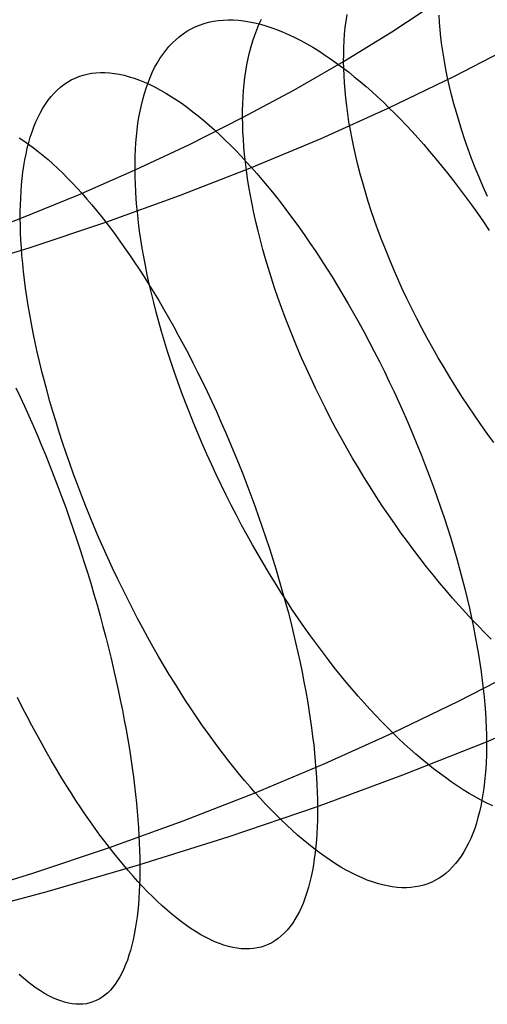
# Model space of a CAD drawing. Extents: x -10 to 451, y 0 to 260.
# Tile 35 of 61: x 340 to 356, y 36 to 71. Entities that reach past the tile are written whole.
import ezdxf

# ---------------------------------------------------------------- set-up
doc = ezdxf.new("R2010")
doc.units = 0
doc.layers.add('LIVELLO_04', color=200, linetype='CONTINUOUS')

msp = doc.modelspace()

# ---------------------------------------------------------------- linework, layer by layer
at = {"layer": 'LIVELLO_04'}
for p, q in [((353.087, 70.447, 793.855), (354.743, 71.536, 792.773)), ((346.293, 70.681, 808.368), (346.45, 70.735, 808.734)), ((346.45, 70.735, 808.734), (346.612, 70.78, 809.099)), ((346.612, 70.78, 809.099), (346.779, 70.816, 809.464)), ((346.779, 70.816, 809.464), (346.949, 70.842, 809.827)), ((346.949, 70.842, 809.827), (347.124, 70.858, 810.189)), ((347.124, 70.858, 810.189), (347.302, 70.866, 810.548)), ((347.302, 70.866, 810.548), (347.484, 70.863, 810.905)), ((347.484, 70.863, 810.905), (347.67, 70.852, 811.259)), ((347.67, 70.852, 811.259), (347.858, 70.831, 811.611)), ((347.858, 70.831, 811.611), (348.05, 70.8, 811.958)), ((348.05, 70.8, 811.958), (348.244, 70.761, 812.302)), ((348.244, 70.761, 812.302), (348.441, 70.712, 812.642)), ((348.392, 70.704, 801.186), (348.477, 70.886, 801.515)), ((348.441, 70.712, 812.642), (348.64, 70.655, 812.978)), ((351.443, 70.593, 796.187), (351.471, 70.825, 796.463)), ((351.471, 70.825, 796.463), (351.506, 71.053, 796.744)), ((354.774, 70.778, 792.052), (354.758, 71.036, 792.291)), ((354.795, 70.513, 791.816), (354.774, 70.778, 792.052)), ((345.577, 70.271, 806.541), (345.71, 70.371, 806.905)), ((345.71, 70.371, 806.905), (345.848, 70.462, 807.27)), ((345.848, 70.462, 807.27), (345.991, 70.544, 807.635)), ((345.991, 70.544, 807.635), (346.14, 70.617, 808.002)), ((346.14, 70.617, 808.002), (346.293, 70.681, 808.368)), ((348.24, 70.323, 800.54), (348.313, 70.517, 800.861)), ((348.313, 70.517, 800.861), (348.392, 70.704, 801.186)), ((348.64, 70.655, 812.978), (348.841, 70.589, 813.309)), ((348.841, 70.589, 813.309), (349.044, 70.514, 813.635)), ((349.044, 70.514, 813.635), (349.249, 70.431, 813.956)), ((349.249, 70.431, 813.956), (349.456, 70.339, 814.271)), ((351.384, 69.398, 794.896), (353.087, 70.447, 793.855)), ((351.42, 70.359, 795.917), (351.443, 70.593, 796.187)), ((354.823, 70.243, 791.582), (354.795, 70.513, 791.816)), ((345.209, 69.92, 805.461), (345.326, 70.045, 805.819)), ((345.326, 70.045, 805.819), (345.449, 70.162, 806.179)), ((345.449, 70.162, 806.179), (345.577, 70.271, 806.541)), ((348.112, 69.92, 799.914), (348.173, 70.124, 800.225)), ((348.173, 70.124, 800.225), (348.24, 70.323, 800.54)), ((349.456, 70.339, 814.271), (349.663, 70.24, 814.581)), ((349.663, 70.24, 814.581), (349.872, 70.133, 814.885)), ((349.872, 70.133, 814.885), (350.081, 70.018, 815.183)), ((350.081, 70.018, 815.183), (350.291, 69.896, 815.475)), ((351.391, 69.883, 795.394), (351.403, 70.122, 795.653)), ((351.403, 70.122, 795.653), (351.42, 70.359, 795.917)), ((354.858, 69.968, 791.351), (354.823, 70.243, 791.582)), ((355.306, 68.876, 817.538), (357.568, 70.047, 816.377)), ((344.991, 69.645, 804.754), (345.097, 69.786, 805.106)), ((345.097, 69.786, 805.106), (345.209, 69.92, 805.461)), ((348.008, 69.497, 799.308), (348.057, 69.711, 799.608)), ((348.057, 69.711, 799.608), (348.112, 69.92, 799.914)), ((350.291, 69.896, 815.475), (350.502, 69.766, 815.761)), ((350.502, 69.766, 815.761), (350.712, 69.63, 816.039)), ((351.385, 69.641, 795.142), (351.391, 69.883, 795.394)), ((354.898, 69.687, 791.123), (354.858, 69.968, 791.351)), ((354.945, 69.401, 790.898), (354.898, 69.687, 791.123)), ((344.705, 69.175, 803.718), (344.795, 69.339, 804.059)), ((344.795, 69.339, 804.059), (344.89, 69.495, 804.405)), ((344.89, 69.495, 804.405), (344.991, 69.645, 804.754)), ((347.965, 69.278, 799.013), (348.008, 69.497, 799.308)), ((349.623, 68.383, 795.903), (351.384, 69.398, 794.896)), ((350.712, 69.63, 816.039), (350.923, 69.487, 816.312)), ((350.923, 69.487, 816.312), (351.133, 69.338, 816.577)), ((351.133, 69.338, 816.577), (351.343, 69.183, 816.835)), ((351.384, 69.398, 794.896), (351.385, 69.641, 795.142)), ((351.388, 69.15, 794.654), (351.384, 69.398, 794.896)), ((354.998, 69.11, 790.677), (354.945, 69.401, 790.898)), ((342.322, 68.947, 810.913), (342.474, 68.976, 811.285)), ((342.474, 68.976, 811.285), (342.629, 68.994, 811.655)), ((342.629, 68.994, 811.655), (342.788, 69.003, 812.025)), ((342.788, 69.003, 812.025), (342.95, 69.002, 812.392)), ((342.95, 69.002, 812.392), (343.116, 68.992, 812.757)), ((343.116, 68.992, 812.757), (343.285, 68.972, 813.119)), ((343.285, 68.972, 813.119), (343.456, 68.943, 813.479)), ((344.543, 68.826, 803.047), (344.622, 69.004, 803.38)), ((344.622, 69.004, 803.38), (344.705, 69.175, 803.718)), ((347.895, 68.829, 798.441), (347.927, 69.056, 798.725)), ((347.927, 69.056, 798.725), (347.965, 69.278, 799.013)), ((351.343, 69.183, 816.835), (351.552, 69.022, 817.087)), ((351.397, 68.897, 794.414), (351.388, 69.15, 794.654)), ((351.552, 69.022, 817.087), (351.761, 68.856, 817.331)), ((355.059, 68.814, 790.46), (354.998, 69.11, 790.677)), ((341.5, 68.578, 808.679), (341.626, 68.663, 809.05)), ((341.626, 68.663, 809.05), (341.757, 68.739, 809.422)), ((341.757, 68.739, 809.422), (341.892, 68.805, 809.794)), ((341.892, 68.805, 809.794), (342.031, 68.862, 810.167)), ((342.031, 68.862, 810.167), (342.174, 68.91, 810.54)), ((342.174, 68.91, 810.54), (342.322, 68.947, 810.913)), ((343.456, 68.943, 813.479), (343.631, 68.904, 813.835)), ((343.631, 68.904, 813.835), (343.808, 68.856, 814.187)), ((343.808, 68.856, 814.187), (343.987, 68.799, 814.536)), ((343.987, 68.799, 814.536), (344.168, 68.733, 814.88)), ((344.168, 68.733, 814.88), (344.352, 68.658, 815.22)), ((344.352, 68.658, 815.22), (344.537, 68.574, 815.555)), ((344.404, 68.452, 802.394), (344.471, 68.642, 802.718)), ((344.471, 68.642, 802.718), (344.543, 68.826, 803.047)), ((347.868, 68.599, 798.164), (347.895, 68.829, 798.441)), ((351.412, 68.638, 794.176), (351.397, 68.897, 794.414)), ((351.433, 68.372, 793.941), (351.412, 68.638, 794.176)), ((351.761, 68.856, 817.331), (351.968, 68.684, 817.569)), ((351.968, 68.684, 817.569), (352.175, 68.507, 817.799)), ((352.987, 67.756, 818.647), (355.306, 68.876, 817.538)), ((355.125, 68.514, 790.247), (355.059, 68.814, 790.46)), ((341.151, 68.269, 807.576), (341.262, 68.381, 807.942)), ((341.262, 68.381, 807.942), (341.379, 68.484, 808.309)), ((341.379, 68.484, 808.309), (341.5, 68.578, 808.679)), ((344.342, 68.256, 802.075), (344.404, 68.452, 802.394)), ((344.537, 68.574, 815.555), (344.723, 68.482, 815.885)), ((344.723, 68.482, 815.885), (344.911, 68.381, 816.209)), ((344.911, 68.381, 816.209), (345.1, 68.273, 816.528)), ((345.1, 68.273, 816.528), (345.29, 68.156, 816.841)), ((347.813, 67.407, 796.871), (349.623, 68.383, 795.903)), ((347.831, 68.13, 797.628), (347.847, 68.366, 797.893)), ((347.847, 68.366, 797.893), (347.868, 68.599, 798.164)), ((351.459, 68.101, 793.708), (351.433, 68.372, 793.941)), ((352.175, 68.507, 817.799), (352.38, 68.326, 818.022)), ((352.38, 68.326, 818.022), (352.584, 68.14, 818.238)), ((355.199, 68.208, 790.038), (355.125, 68.514, 790.247)), ((340.846, 67.884, 806.496), (340.942, 68.02, 806.853)), ((340.942, 68.02, 806.853), (341.044, 68.149, 807.213)), ((341.044, 68.149, 807.213), (341.151, 68.269, 807.576)), ((344.235, 67.848, 801.454), (344.286, 68.054, 801.762)), ((344.286, 68.054, 801.762), (344.342, 68.256, 802.075)), ((345.29, 68.156, 816.841), (345.481, 68.032, 817.148)), ((345.481, 68.032, 817.148), (345.672, 67.901, 817.449)), ((347.82, 67.891, 797.369), (347.831, 68.13, 797.628)), ((351.491, 67.824, 793.479), (351.459, 68.101, 793.708)), ((352.584, 68.14, 818.238), (352.787, 67.95, 818.446)), ((352.787, 67.95, 818.446), (352.987, 67.756, 818.647)), ((355.279, 67.899, 789.834), (355.199, 68.208, 790.038)), ((340.586, 67.426, 805.447), (340.668, 67.586, 805.793)), ((340.668, 67.586, 805.793), (340.754, 67.739, 806.143)), ((340.754, 67.739, 806.143), (340.846, 67.884, 806.496)), ((344.15, 67.419, 800.855), (344.19, 67.636, 801.151)), ((344.19, 67.636, 801.151), (344.235, 67.848, 801.454)), ((345.672, 67.901, 817.449), (345.864, 67.762, 817.744)), ((345.864, 67.762, 817.744), (346.056, 67.617, 818.032)), ((346.056, 67.617, 818.032), (346.247, 67.465, 818.313)), ((347.813, 67.407, 796.871), (347.814, 67.65, 797.117)), ((347.814, 67.65, 797.117), (347.82, 67.891, 797.369)), ((350.584, 66.673, 819.719), (352.987, 67.756, 818.647)), ((351.529, 67.542, 793.252), (351.491, 67.824, 793.479)), ((352.987, 67.756, 818.647), (353.188, 67.557, 818.843)), ((355.367, 67.585, 789.635), (355.279, 67.899, 789.834)), ((355.461, 67.268, 789.442), (355.367, 67.585, 789.635)), ((340.439, 67.085, 804.769), (340.51, 67.259, 805.106)), ((340.51, 67.259, 805.106), (340.586, 67.426, 805.447)), ((344.116, 67.199, 800.564), (344.15, 67.419, 800.855)), ((345.938, 66.461, 797.808), (347.813, 67.407, 796.871)), ((346.247, 67.465, 818.313), (346.439, 67.307, 818.588)), ((346.439, 67.307, 818.588), (346.63, 67.142, 818.855)), ((347.817, 67.159, 796.629), (347.813, 67.407, 796.871)), ((351.573, 67.254, 793.03), (351.529, 67.542, 793.252)), ((351.623, 66.96, 792.811), (351.573, 67.254, 793.03)), ((353.188, 67.557, 818.843), (353.391, 67.35, 819.036)), ((353.391, 67.35, 819.036), (353.595, 67.137, 819.224)), ((355.562, 66.947, 789.254), (355.461, 67.268, 789.442)), ((340.311, 66.717, 804.111), (340.373, 66.904, 804.438)), ((340.373, 66.904, 804.438), (340.439, 67.085, 804.769)), ((344.062, 66.745, 800.001), (344.086, 66.974, 800.28)), ((344.086, 66.974, 800.28), (344.116, 67.199, 800.564)), ((346.63, 67.142, 818.855), (346.821, 66.972, 819.116)), ((346.821, 66.972, 819.116), (347.011, 66.796, 819.37)), ((347.826, 66.906, 796.389), (347.817, 67.159, 796.629)), ((347.84, 66.645, 796.152), (347.826, 66.906, 796.389)), ((351.68, 66.662, 792.596), (351.623, 66.96, 792.811)), ((353.595, 67.137, 819.224), (353.8, 66.916, 819.407)), ((353.8, 66.916, 819.407), (354.007, 66.687, 819.586)), ((355.67, 66.622, 789.072), (355.562, 66.947, 789.254)), ((339.912, 66.692, 817.653), (340.081, 66.584, 817.986)), ((340.081, 66.584, 817.986), (340.251, 66.467, 818.313)), ((340.255, 66.524, 803.789), (340.311, 66.717, 804.111)), ((344.042, 66.513, 799.729), (344.062, 66.745, 800.001)), ((347.011, 66.796, 819.37), (347.2, 66.615, 819.616)), ((347.2, 66.615, 819.616), (347.388, 66.43, 819.855)), ((347.86, 66.379, 795.917), (347.84, 66.645, 796.152)), ((348.128, 65.643, 820.739), (350.584, 66.673, 819.719)), ((351.743, 66.358, 792.386), (351.68, 66.662, 792.596)), ((354.007, 66.687, 819.586), (354.215, 66.452, 819.76)), ((355.786, 66.294, 788.896), (355.67, 66.622, 789.072)), ((340.159, 66.12, 803.163), (340.205, 66.325, 803.473)), ((340.205, 66.325, 803.473), (340.255, 66.524, 803.789)), ((340.251, 66.467, 818.313), (340.422, 66.342, 818.634)), ((340.422, 66.342, 818.634), (340.594, 66.21, 818.949)), ((340.594, 66.21, 818.949), (340.766, 66.07, 819.258)), ((344.012, 65.555, 798.705), (345.938, 66.461, 797.808)), ((344.018, 66.039, 799.204), (344.028, 66.278, 799.463)), ((344.028, 66.278, 799.463), (344.042, 66.513, 799.729)), ((347.388, 66.43, 819.855), (347.575, 66.239, 820.087)), ((347.575, 66.239, 820.087), (347.761, 66.044, 820.312)), ((347.884, 66.107, 795.686), (347.86, 66.379, 795.917)), ((351.812, 66.049, 792.181), (351.743, 66.358, 792.386)), ((354.215, 66.452, 819.76), (354.424, 66.21, 819.929)), ((354.424, 66.21, 819.929), (354.634, 65.96, 820.092)), ((355.908, 65.964, 788.726), (355.786, 66.294, 788.896)), ((340.081, 65.696, 802.56), (340.117, 65.911, 802.859)), ((340.117, 65.911, 802.859), (340.159, 66.12, 803.163)), ((340.766, 66.07, 819.258), (340.939, 65.924, 819.561)), ((340.939, 65.924, 819.561), (341.111, 65.77, 819.857)), ((344.012, 65.798, 798.951), (344.018, 66.039, 799.204)), ((347.761, 66.044, 820.312), (347.945, 65.846, 820.529)), ((347.914, 65.829, 795.458), (347.884, 66.107, 795.686)), ((347.945, 65.846, 820.529), (348.128, 65.643, 820.739)), ((351.887, 65.736, 791.981), (351.812, 66.049, 792.181)), ((354.634, 65.96, 820.092), (354.845, 65.703, 820.25)), ((356.037, 65.63, 788.563), (355.908, 65.964, 788.726)), ((340.05, 65.477, 802.268), (340.081, 65.696, 802.56)), ((341.111, 65.77, 819.857), (341.284, 65.61, 820.146)), ((341.284, 65.61, 820.146), (341.456, 65.443, 820.429)), ((342.009, 64.677, 799.574), (344.012, 65.555, 798.705)), ((344.012, 65.555, 798.705), (344.012, 65.798, 798.951)), ((344.015, 65.308, 798.463), (344.012, 65.555, 798.705)), ((345.578, 64.648, 821.722), (348.128, 65.643, 820.739)), ((347.949, 65.544, 795.233), (347.914, 65.829, 795.458)), ((347.99, 65.254, 795.012), (347.949, 65.544, 795.233)), ((348.128, 65.643, 820.739), (348.311, 65.435, 820.944)), ((351.969, 65.419, 791.786), (351.887, 65.736, 791.981)), ((354.845, 65.703, 820.25), (355.056, 65.44, 820.402)), ((356.173, 65.295, 788.407), (356.037, 65.63, 788.563)), ((340.001, 65.026, 801.703), (340.023, 65.253, 801.982)), ((340.023, 65.253, 801.982), (340.05, 65.477, 802.268)), ((341.456, 65.443, 820.429), (341.629, 65.271, 820.705)), ((341.629, 65.271, 820.705), (341.8, 65.092, 820.973)), ((344.024, 65.053, 798.224), (344.015, 65.308, 798.463)), ((348.037, 64.959, 794.796), (347.99, 65.254, 795.012)), ((348.311, 65.435, 820.944), (348.495, 65.219, 821.145)), ((348.495, 65.219, 821.145), (348.681, 64.997, 821.342)), ((352.058, 65.097, 791.597), (351.969, 65.419, 791.786)), ((355.056, 65.44, 820.402), (355.267, 65.169, 820.547)), ((355.267, 65.169, 820.547), (355.479, 64.892, 820.686)), ((356.316, 64.957, 788.258), (356.173, 65.295, 788.407)), ((339.97, 64.56, 801.163), (339.983, 64.794, 801.43)), ((339.983, 64.794, 801.43), (340.001, 65.026, 801.703)), ((341.8, 65.092, 820.973), (341.971, 64.909, 821.235)), ((341.971, 64.909, 821.235), (342.142, 64.72, 821.489)), ((344.037, 64.793, 797.987), (344.024, 65.053, 798.224)), ((344.054, 64.526, 797.754), (344.037, 64.793, 797.987)), ((348.09, 64.658, 794.584), (348.037, 64.959, 794.796)), ((348.681, 64.997, 821.342), (348.869, 64.767, 821.534)), ((352.153, 64.771, 791.413), (352.058, 65.097, 791.597)), ((355.479, 64.892, 820.686), (355.69, 64.609, 820.818)), ((356.465, 64.618, 788.117), (356.316, 64.957, 788.258)), ((339.956, 63.838, 800.404), (342.009, 64.677, 799.574)), ((339.961, 64.322, 800.903), (339.97, 64.56, 801.163)), ((342.142, 64.72, 821.489), (342.311, 64.526, 821.736)), ((342.311, 64.526, 821.736), (342.48, 64.327, 821.976)), ((342.978, 63.707, 822.652), (345.578, 64.648, 821.722)), ((344.077, 64.252, 797.523), (344.054, 64.526, 797.754)), ((348.148, 64.351, 794.377), (348.09, 64.658, 794.584)), ((348.869, 64.767, 821.534), (349.057, 64.529, 821.722)), ((349.057, 64.529, 821.722), (349.247, 64.285, 821.905)), ((352.254, 64.442, 791.236), (352.153, 64.771, 791.413)), ((352.362, 64.109, 791.065), (352.254, 64.442, 791.236)), ((355.69, 64.609, 820.818), (355.901, 64.318, 820.942)), ((339.956, 64.081, 800.65), (339.961, 64.322, 800.903)), ((342.48, 64.327, 821.976), (342.647, 64.125, 822.209)), ((342.647, 64.125, 822.209), (342.813, 63.918, 822.434)), ((344.105, 63.973, 797.296), (344.077, 64.252, 797.523)), ((348.212, 64.04, 794.174), (348.148, 64.351, 794.377)), ((349.247, 64.285, 821.905), (349.437, 64.033, 822.083)), ((352.477, 63.773, 790.901), (352.362, 64.109, 791.065)), ((355.901, 64.318, 820.942), (356.111, 64.022, 821.06)), ((337.815, 63.026, 801.207), (339.956, 63.838, 800.404)), ((339.956, 63.838, 800.404), (339.956, 64.081, 800.65)), ((339.959, 63.59, 800.162), (339.956, 63.838, 800.404)), ((342.813, 63.918, 822.434), (342.978, 63.707, 822.652)), ((344.137, 63.687, 797.073), (344.105, 63.973, 797.296)), ((348.282, 63.723, 793.977), (348.212, 64.04, 794.174)), ((349.437, 64.033, 822.083), (349.628, 63.774, 822.256)), ((349.628, 63.774, 822.256), (349.82, 63.508, 822.422)), ((352.598, 63.434, 790.744), (352.477, 63.773, 790.901)), ((356.111, 64.022, 821.06), (356.321, 63.72, 821.17)), ((339.967, 63.336, 799.923), (339.959, 63.59, 800.162)), ((340.274, 62.802, 823.545), (342.978, 63.707, 822.652)), ((342.978, 63.707, 822.652), (343.142, 63.492, 822.864)), ((343.142, 63.492, 822.864), (343.308, 63.268, 823.073)), ((344.175, 63.395, 796.854), (344.137, 63.687, 797.073)), ((344.218, 63.098, 796.64), (344.175, 63.395, 796.854)), ((348.359, 63.402, 793.786), (348.282, 63.723, 793.977)), ((348.441, 63.076, 793.601), (348.359, 63.402, 793.786)), ((349.82, 63.508, 822.422), (350.012, 63.236, 822.583)), ((352.726, 63.092, 790.594), (352.598, 63.434, 790.744)), ((356.321, 63.72, 821.17), (356.53, 63.411, 821.272)), ((339.979, 63.075, 799.687), (339.967, 63.336, 799.923)), ((339.995, 62.807, 799.454), (339.979, 63.075, 799.687)), ((343.308, 63.268, 823.073), (343.476, 63.038, 823.277)), ((344.267, 62.794, 796.43), (344.218, 63.098, 796.64)), ((348.529, 62.746, 793.422), (348.441, 63.076, 793.601)), ((350.012, 63.236, 822.583), (350.205, 62.956, 822.738)), ((352.86, 62.748, 790.452), (352.726, 63.092, 790.594)), ((337.523, 61.952, 824.383), (340.274, 62.802, 823.545)), ((340.015, 62.533, 799.225), (339.995, 62.807, 799.454)), ((343.476, 63.038, 823.277), (343.645, 62.8, 823.478)), ((343.645, 62.8, 823.478), (343.814, 62.554, 823.674)), ((344.32, 62.485, 796.225), (344.267, 62.794, 796.43)), ((348.624, 62.412, 793.249), (348.529, 62.746, 793.422)), ((350.205, 62.956, 822.738), (350.397, 62.67, 822.886)), ((353, 62.402, 790.317), (352.86, 62.748, 790.452)), ((340.041, 62.252, 798.999), (340.015, 62.533, 799.225)), ((343.814, 62.554, 823.674), (343.985, 62.302, 823.865)), ((344.38, 62.171, 796.026), (344.32, 62.485, 796.225)), ((348.724, 62.074, 793.083), (348.624, 62.412, 793.249)), ((350.397, 62.67, 822.886), (350.59, 62.377, 823.027)), ((350.59, 62.377, 823.027), (350.782, 62.077, 823.161)), ((353.147, 62.055, 790.19), (353, 62.402, 790.317)), ((340.071, 61.965, 798.777), (340.041, 62.252, 798.999)), ((343.985, 62.302, 823.865), (344.157, 62.042, 824.051)), ((344.157, 62.042, 824.051), (344.329, 61.775, 824.232)), ((344.444, 61.851, 795.832), (344.38, 62.171, 796.026)), ((348.831, 61.733, 792.924), (348.724, 62.074, 793.083)), ((350.782, 62.077, 823.161), (350.974, 61.772, 823.287)), ((353.299, 61.706, 790.07), (353.147, 62.055, 790.19)), ((340.105, 61.671, 798.56), (340.071, 61.965, 798.777)), ((340.144, 61.372, 798.347), (340.105, 61.671, 798.56)), ((344.329, 61.775, 824.232), (344.501, 61.501, 824.406)), ((344.515, 61.526, 795.644), (344.444, 61.851, 795.832)), ((348.943, 61.388, 792.772), (348.831, 61.733, 792.924)), ((350.974, 61.772, 823.287), (351.165, 61.46, 823.407)), ((353.458, 61.356, 789.96), (353.299, 61.706, 790.07)), ((340.189, 61.066, 798.14), (340.144, 61.372, 798.347)), ((344.501, 61.501, 824.406), (344.675, 61.22, 824.575)), ((344.59, 61.197, 795.462), (344.515, 61.526, 795.644)), ((349.062, 61.041, 792.628), (348.943, 61.388, 792.772)), ((351.165, 61.46, 823.407), (351.355, 61.142, 823.518)), ((353.623, 61.005, 789.857), (353.458, 61.356, 789.96)), ((340.238, 60.755, 797.937), (340.189, 61.066, 798.14)), ((344.672, 60.863, 795.287), (344.59, 61.197, 795.462)), ((344.675, 61.22, 824.575), (344.848, 60.932, 824.738)), ((349.187, 60.691, 792.492), (349.062, 61.041, 792.628)), ((351.355, 61.142, 823.518), (351.545, 60.819, 823.621)), ((353.794, 60.655, 789.763), (353.623, 61.005, 789.857)), ((340.292, 60.438, 797.74), (340.238, 60.755, 797.937)), ((344.759, 60.525, 795.119), (344.672, 60.863, 795.287)), ((344.848, 60.932, 824.738), (345.022, 60.637, 824.894)), ((345.022, 60.637, 824.894), (345.195, 60.336, 825.043)), ((349.317, 60.339, 792.363), (349.187, 60.691, 792.492)), ((351.545, 60.819, 823.621), (351.733, 60.491, 823.716)), ((353.97, 60.304, 789.678), (353.794, 60.655, 789.763)), ((340.351, 60.115, 797.549), (340.292, 60.438, 797.74)), ((344.851, 60.182, 794.957), (344.759, 60.525, 795.119)), ((345.195, 60.336, 825.043), (345.368, 60.029, 825.185)), ((349.454, 59.985, 792.242), (349.317, 60.339, 792.363)), ((351.733, 60.491, 823.716), (351.919, 60.157, 823.802)), ((354.152, 59.954, 789.602), (353.97, 60.304, 789.678)), ((340.415, 59.788, 797.364), (340.351, 60.115, 797.549)), ((344.95, 59.836, 794.803), (344.851, 60.182, 794.957)), ((345.368, 60.029, 825.185), (345.541, 59.715, 825.32)), ((349.596, 59.629, 792.13), (349.454, 59.985, 792.242)), ((351.919, 60.157, 823.802), (352.104, 59.818, 823.88)), ((354.339, 59.604, 789.534), (354.152, 59.954, 789.602)), ((340.484, 59.455, 797.186), (340.415, 59.788, 797.364)), ((345.053, 59.487, 794.656), (344.95, 59.836, 794.803)), ((345.541, 59.715, 825.32), (345.713, 59.395, 825.447)), ((349.743, 59.272, 792.027), (349.596, 59.629, 792.13)), ((352.104, 59.818, 823.88), (352.287, 59.475, 823.949)), ((354.531, 59.256, 789.475), (354.339, 59.604, 789.534)), ((340.558, 59.118, 797.014), (340.484, 59.455, 797.186)), ((345.163, 59.134, 794.517), (345.053, 59.487, 794.656)), ((345.713, 59.395, 825.447), (345.884, 59.069, 825.567)), ((349.897, 58.914, 791.932), (349.743, 59.272, 792.027)), ((352.287, 59.475, 823.949), (352.468, 59.128, 824.009)), ((354.729, 58.909, 789.426), (354.531, 59.256, 789.475)), ((340.637, 58.776, 796.849), (340.558, 59.118, 797.014)), ((345.277, 58.779, 794.386), (345.163, 59.134, 794.517)), ((345.884, 59.069, 825.567), (346.055, 58.738, 825.678)), ((350.055, 58.556, 791.845), (349.897, 58.914, 791.932)), ((352.468, 59.128, 824.009), (352.647, 58.776, 824.06)), ((354.931, 58.564, 789.385), (354.729, 58.909, 789.426)), ((340.722, 58.429, 796.692), (340.637, 58.776, 796.849)), ((345.398, 58.421, 794.263), (345.277, 58.779, 794.386)), ((346.055, 58.738, 825.678), (346.224, 58.402, 825.781)), ((350.219, 58.197, 791.768), (350.055, 58.556, 791.845)), ((352.647, 58.776, 824.06), (352.823, 58.421, 824.102)), ((355.137, 58.221, 789.353), (354.931, 58.564, 789.385)), ((340.811, 58.079, 796.542), (340.722, 58.429, 796.692)), ((345.523, 58.061, 794.149), (345.398, 58.421, 794.263)), ((346.224, 58.402, 825.781), (346.392, 58.06, 825.875)), ((350.388, 57.838, 791.7), (350.219, 58.197, 791.768)), ((352.823, 58.421, 824.102), (352.997, 58.062, 824.134)), ((355.348, 57.881, 789.331), (355.137, 58.221, 789.353)), ((339.803, 57.854, 827.156), (339.956, 57.527, 827.29)), ((340.906, 57.725, 796.4), (340.811, 58.079, 796.542)), ((345.654, 57.698, 794.043), (345.523, 58.061, 794.149)), ((346.392, 58.06, 825.875), (346.559, 57.713, 825.961)), ((350.562, 57.481, 791.64), (350.388, 57.838, 791.7)), ((352.997, 58.062, 824.134), (353.168, 57.701, 824.157)), ((355.563, 57.543, 789.318), (355.348, 57.881, 789.331)), ((339.956, 57.527, 827.29), (340.109, 57.194, 827.416)), ((341.006, 57.368, 796.265), (340.906, 57.725, 796.4)), ((345.79, 57.335, 793.946), (345.654, 57.698, 794.043)), ((346.559, 57.713, 825.961), (346.724, 57.362, 826.037)), ((350.741, 57.123, 791.59), (350.562, 57.481, 791.64)), ((353.168, 57.701, 824.157), (353.335, 57.337, 824.17)), ((355.782, 57.209, 789.314), (355.563, 57.543, 789.318)), ((340.109, 57.194, 827.416), (340.26, 56.856, 827.534)), ((341.11, 57.007, 796.139), (341.006, 57.368, 796.265)), ((345.931, 56.97, 793.857), (345.79, 57.335, 793.946)), ((346.724, 57.362, 826.037), (346.887, 57.007, 826.105)), ((353.335, 57.337, 824.17), (353.5, 56.97, 824.173)), ((356.005, 56.878, 789.318), (355.782, 57.209, 789.314)), ((340.26, 56.856, 827.534), (340.411, 56.513, 827.644)), ((341.22, 56.644, 796.021), (341.11, 57.007, 796.139)), ((346.077, 56.605, 793.778), (345.931, 56.97, 793.857)), ((346.887, 57.007, 826.105), (347.048, 56.648, 826.163)), ((350.924, 56.768, 791.549), (350.741, 57.123, 791.59)), ((353.5, 56.97, 824.173), (353.661, 56.602, 824.167)), ((356.231, 56.551, 789.332), (356.005, 56.878, 789.318)), ((340.411, 56.513, 827.644), (340.56, 56.164, 827.745)), ((341.334, 56.278, 795.912), (341.22, 56.644, 796.021)), ((346.228, 56.239, 793.708), (346.077, 56.605, 793.778)), ((347.048, 56.648, 826.163), (347.207, 56.285, 826.212)), ((351.112, 56.414, 791.518), (350.924, 56.768, 791.549)), ((353.661, 56.602, 824.167), (353.819, 56.231, 824.152)), ((356.46, 56.228, 789.355), (356.231, 56.551, 789.332)), ((340.56, 56.164, 827.745), (340.708, 55.811, 827.838)), ((341.454, 55.91, 795.812), (341.334, 56.278, 795.912)), ((346.384, 55.873, 793.647), (346.228, 56.239, 793.708)), ((347.207, 56.285, 826.212), (347.363, 55.92, 826.252)), ((351.304, 56.061, 791.496), (351.112, 56.414, 791.518)), ((353.819, 56.231, 824.152), (353.973, 55.86, 824.126)), ((356.692, 55.909, 789.386), (356.46, 56.228, 789.355)), ((340.708, 55.811, 827.838), (340.855, 55.453, 827.921)), ((341.578, 55.541, 795.721), (341.454, 55.91, 795.812)), ((346.544, 55.507, 793.596), (346.384, 55.873, 793.647)), ((347.363, 55.92, 826.252), (347.517, 55.551, 826.282)), ((351.501, 55.711, 791.483), (351.304, 56.061, 791.496)), ((353.973, 55.86, 824.126), (354.123, 55.488, 824.091)), ((340.855, 55.453, 827.921), (341, 55.091, 827.995)), ((341.706, 55.17, 795.639), (341.578, 55.541, 795.721)), ((346.709, 55.142, 793.553), (346.544, 55.507, 793.596)), ((347.517, 55.551, 826.282), (347.668, 55.179, 826.302)), ((351.7, 55.364, 791.479), (351.501, 55.711, 791.483)), ((354.123, 55.488, 824.091), (354.269, 55.115, 824.047)), ((341, 55.091, 827.995), (341.143, 54.725, 828.06)), ((341.839, 54.798, 795.566), (341.706, 55.17, 795.639)), ((346.878, 54.778, 793.521), (346.709, 55.142, 793.553)), ((347.668, 55.179, 826.302), (347.816, 54.806, 826.313)), ((351.904, 55.02, 791.485), (351.7, 55.364, 791.479)), ((354.269, 55.115, 824.047), (354.411, 54.742, 823.993)), ((341.143, 54.725, 828.06), (341.285, 54.356, 828.116)), ((341.977, 54.425, 795.502), (341.839, 54.798, 795.566)), ((347.051, 54.415, 793.498), (346.878, 54.778, 793.521)), ((347.816, 54.806, 826.313), (347.962, 54.43, 826.313)), ((352.111, 54.679, 791.5), (351.904, 55.02, 791.485)), ((354.411, 54.742, 823.993), (354.548, 54.37, 823.929)), ((341.285, 54.356, 828.116), (341.424, 53.984, 828.162)), ((342.119, 54.053, 795.448), (341.977, 54.425, 795.502)), ((347.228, 54.055, 793.484), (347.051, 54.415, 793.498)), ((347.962, 54.43, 826.313), (348.104, 54.054, 826.304)), ((352.321, 54.342, 791.523), (352.111, 54.679, 791.5)), ((352.534, 54.008, 791.556), (352.321, 54.342, 791.523)), ((354.548, 54.37, 823.929), (354.681, 53.998, 823.856)), ((342.265, 53.68, 795.403), (342.119, 54.053, 795.448)), ((347.408, 53.696, 793.48), (347.228, 54.055, 793.484)), ((348.104, 54.054, 826.304), (348.242, 53.676, 826.285)), ((352.75, 53.679, 791.598), (352.534, 54.008, 791.556)), ((354.681, 53.998, 823.856), (354.81, 53.627, 823.774)), ((341.424, 53.984, 828.162), (341.561, 53.609, 828.198)), ((342.415, 53.308, 795.368), (342.265, 53.68, 795.403)), ((347.592, 53.34, 793.485), (347.408, 53.696, 793.48)), ((348.242, 53.676, 826.285), (348.378, 53.297, 826.257)), ((352.968, 53.354, 791.649), (352.75, 53.679, 791.598)), ((341.561, 53.609, 828.198), (341.695, 53.231, 828.224)), ((342.569, 52.936, 795.343), (342.415, 53.308, 795.368)), ((347.78, 52.986, 793.499), (347.592, 53.34, 793.485)), ((348.378, 53.297, 826.257), (348.509, 52.918, 826.218)), ((353.189, 53.035, 791.708), (352.968, 53.354, 791.649)), ((354.81, 53.627, 823.774), (354.934, 53.258, 823.683)), ((341.695, 53.231, 828.224), (341.827, 52.851, 828.241)), ((347.97, 52.636, 793.523), (347.78, 52.986, 793.499)), ((353.411, 52.72, 791.776), (353.189, 53.035, 791.708)), ((354.934, 53.258, 823.683), (355.053, 52.89, 823.582)), ((341.827, 52.851, 828.241), (341.956, 52.47, 828.247)), ((342.726, 52.566, 795.327), (342.569, 52.936, 795.343)), ((348.164, 52.29, 793.557), (347.97, 52.636, 793.523)), ((348.509, 52.918, 826.218), (348.637, 52.539, 826.17)), ((353.635, 52.41, 791.852), (353.411, 52.72, 791.776)), ((355.053, 52.89, 823.582), (355.168, 52.524, 823.473)), ((341.956, 52.47, 828.247), (342.083, 52.087, 828.244)), ((342.888, 52.198, 795.321), (342.726, 52.566, 795.327)), ((348.36, 51.947, 793.599), (348.164, 52.29, 793.557)), ((348.637, 52.539, 826.17), (348.761, 52.161, 826.112)), ((353.861, 52.106, 791.936), (353.635, 52.41, 791.852)), ((355.168, 52.524, 823.473), (355.277, 52.161, 823.356)), ((342.083, 52.087, 828.244), (342.206, 51.704, 828.231)), ((343.052, 51.831, 795.325), (342.888, 52.198, 795.321)), ((348.558, 51.608, 793.65), (348.36, 51.947, 793.599)), ((348.761, 52.161, 826.112), (348.881, 51.783, 826.045)), ((354.088, 51.808, 792.028), (353.861, 52.106, 791.936)), ((355.277, 52.161, 823.356), (355.382, 51.8, 823.23)), ((342.206, 51.704, 828.231), (342.327, 51.32, 828.208)), ((343.22, 51.467, 795.338), (343.052, 51.831, 795.325)), ((348.759, 51.273, 793.711), (348.558, 51.608, 793.65)), ((348.881, 51.783, 826.045), (348.997, 51.407, 825.968)), ((354.315, 51.516, 792.128), (354.088, 51.808, 792.028)), ((355.382, 51.8, 823.23), (355.482, 51.443, 823.095)), ((342.327, 51.32, 828.208), (342.444, 50.935, 828.174)), ((343.391, 51.105, 795.361), (343.22, 51.467, 795.338)), ((348.962, 50.944, 793.78), (348.759, 51.273, 793.711)), ((348.997, 51.407, 825.968), (349.109, 51.032, 825.882)), ((354.544, 51.23, 792.235), (354.315, 51.516, 792.128)), ((354.773, 50.95, 792.35), (354.544, 51.23, 792.235)), ((355.482, 51.443, 823.095), (355.576, 51.089, 822.953)), ((342.444, 50.935, 828.174), (342.557, 50.551, 828.131)), ((343.564, 50.747, 795.393), (343.391, 51.105, 795.361)), ((349.167, 50.619, 793.857), (348.962, 50.944, 793.78)), ((349.109, 51.032, 825.882), (349.216, 50.66, 825.787)), ((355.003, 50.676, 792.472), (354.773, 50.95, 792.35)), ((355.576, 51.089, 822.953), (355.666, 50.739, 822.803)), ((342.557, 50.551, 828.131), (342.668, 50.168, 828.079)), ((343.741, 50.392, 795.435), (343.564, 50.747, 795.393)), ((349.373, 50.299, 793.943), (349.167, 50.619, 793.857)), ((349.216, 50.66, 825.787), (349.319, 50.289, 825.682)), ((355.233, 50.41, 792.6), (355.003, 50.676, 792.472)), ((355.666, 50.739, 822.803), (355.75, 50.392, 822.645)), ((342.668, 50.168, 828.079), (342.775, 49.785, 828.016)), ((343.919, 50.04, 795.486), (343.741, 50.392, 795.435)), ((349.319, 50.289, 825.682), (349.418, 49.921, 825.569)), ((349.581, 49.985, 794.037), (349.373, 50.299, 793.943)), ((355.462, 50.15, 792.735), (355.233, 50.41, 792.6)), ((355.75, 50.392, 822.645), (355.829, 50.05, 822.481)), ((344.1, 49.693, 795.546), (343.919, 50.04, 795.486)), ((349.418, 49.921, 825.569), (349.512, 49.556, 825.448)), ((349.79, 49.677, 794.14), (349.581, 49.985, 794.037)), ((355.691, 49.896, 792.877), (355.462, 50.15, 792.735)), ((355.92, 49.65, 793.024), (355.691, 49.896, 792.877)), ((355.829, 50.05, 822.481), (355.904, 49.713, 822.309)), ((342.775, 49.785, 828.016), (342.878, 49.404, 827.944)), ((344.283, 49.349, 795.615), (344.1, 49.693, 795.546)), ((349.512, 49.556, 825.448), (349.602, 49.195, 825.318)), ((350, 49.375, 794.25), (349.79, 49.677, 794.14)), ((355.904, 49.713, 822.309), (355.973, 49.38, 822.13)), ((356.148, 49.411, 793.177), (355.92, 49.65, 793.024)), ((342.878, 49.404, 827.944), (342.977, 49.025, 827.862)), ((344.468, 49.011, 795.692), (344.283, 49.349, 795.615)), ((349.602, 49.195, 825.318), (349.687, 48.836, 825.179)), ((350.21, 49.078, 794.367), (350, 49.375, 794.25)), ((355.973, 49.38, 822.13), (356.037, 49.052, 821.946)), ((356.375, 49.178, 793.336), (356.148, 49.411, 793.177)), ((356.601, 48.953, 793.5), (356.375, 49.178, 793.336)), ((342.977, 49.025, 827.862), (343.073, 48.648, 827.772)), ((344.655, 48.677, 795.779), (344.468, 49.011, 795.692)), ((349.687, 48.836, 825.179), (349.768, 48.482, 825.033)), ((350.421, 48.788, 794.492), (350.21, 49.078, 794.367)), ((350.633, 48.504, 794.624), (350.421, 48.788, 794.492)), ((356.037, 49.052, 821.946), (356.096, 48.73, 821.754)), ((343.073, 48.648, 827.772), (343.165, 48.273, 827.671)), ((344.843, 48.349, 795.874), (344.655, 48.677, 795.779)), ((349.768, 48.482, 825.033), (349.844, 48.133, 824.879)), ((350.844, 48.227, 794.763), (350.633, 48.504, 794.624)), ((356.096, 48.73, 821.754), (356.15, 48.413, 821.558)), ((343.165, 48.273, 827.671), (343.253, 47.901, 827.562)), ((345.032, 48.025, 795.977), (344.843, 48.349, 795.874)), ((349.844, 48.133, 824.879), (349.916, 47.787, 824.717)), ((351.055, 47.957, 794.908), (350.844, 48.227, 794.763)), ((356.15, 48.413, 821.558), (356.199, 48.102, 821.355)), ((356.199, 48.102, 821.355), (356.243, 47.796, 821.147)), ((343.253, 47.901, 827.562), (343.337, 47.532, 827.444)), ((345.222, 47.708, 796.088), (345.032, 48.025, 795.977)), ((349.916, 47.787, 824.717), (349.983, 47.447, 824.549)), ((351.266, 47.693, 795.06), (351.055, 47.957, 794.908)), ((355.444, 46.762, 795.551), (357.709, 47.934, 794.39)), ((356.243, 47.796, 821.147), (356.283, 47.496, 820.935)), ((343.337, 47.532, 827.444), (343.417, 47.167, 827.318)), ((345.414, 47.396, 796.207), (345.222, 47.708, 796.088)), ((345.605, 47.091, 796.334), (345.414, 47.396, 796.207)), ((349.983, 47.447, 824.549), (350.045, 47.111, 824.373)), ((351.477, 47.437, 795.217), (351.266, 47.693, 795.06)), ((351.687, 47.187, 795.381), (351.477, 47.437, 795.217)), ((356.283, 47.496, 820.935), (356.317, 47.203, 820.717)), ((343.417, 47.167, 827.318), (343.492, 46.806, 827.183)), ((345.798, 46.791, 796.468), (345.605, 47.091, 796.334)), ((350.045, 47.111, 824.373), (350.103, 46.781, 824.191)), ((351.896, 46.945, 795.549), (351.687, 47.187, 795.381)), ((356.317, 47.203, 820.717), (356.347, 46.916, 820.496)), ((340.027, 46.557, 797.644), (339.857, 46.894, 797.541)), ((343.492, 46.806, 827.183), (343.564, 46.448, 827.04)), ((345.99, 46.498, 796.609), (345.798, 46.791, 796.468)), ((350.103, 46.781, 824.191), (350.156, 46.456, 824.002)), ((352.104, 46.709, 795.723), (351.896, 46.945, 795.549)), ((352.311, 46.481, 795.902), (352.104, 46.709, 795.723)), ((353.124, 45.64, 796.662), (355.444, 46.762, 795.551)), ((356.347, 46.916, 820.496), (356.372, 46.635, 820.27)), ((340.197, 46.226, 797.755), (340.027, 46.557, 797.644)), ((343.564, 46.448, 827.04), (343.632, 46.095, 826.889)), ((346.183, 46.212, 796.757), (345.99, 46.498, 796.609)), ((350.156, 46.456, 824.002), (350.205, 46.136, 823.808)), ((352.516, 46.26, 796.086), (352.311, 46.481, 795.902)), ((356.372, 46.635, 820.27), (356.393, 46.361, 820.041)), ((356.393, 46.361, 820.041), (356.409, 46.093, 819.808)), ((356.432, 45.33, 819.091), (359.293, 46.553, 817.88)), ((340.369, 45.9, 797.875), (340.197, 46.226, 797.755)), ((343.632, 46.095, 826.889), (343.696, 45.747, 826.73)), ((346.375, 45.932, 796.912), (346.183, 46.212, 796.757)), ((350.205, 46.136, 823.808), (350.249, 45.823, 823.607)), ((352.72, 46.046, 796.274), (352.516, 46.26, 796.086)), ((352.923, 45.84, 796.466), (352.72, 46.046, 796.274)), ((356.409, 46.093, 819.808), (356.421, 45.832, 819.571)), ((340.541, 45.58, 798.002), (340.369, 45.9, 797.875)), ((343.696, 45.747, 826.73), (343.756, 45.404, 826.564)), ((346.567, 45.659, 797.072), (346.375, 45.932, 796.912)), ((346.759, 45.393, 797.239), (346.567, 45.659, 797.072)), ((350.249, 45.823, 823.607), (350.289, 45.516, 823.401)), ((350.718, 44.557, 797.735), (353.124, 45.64, 796.662)), ((353.124, 45.64, 796.662), (352.923, 45.84, 796.466)), ((353.324, 45.447, 796.863), (353.124, 45.64, 796.662)), ((356.421, 45.832, 819.571), (356.429, 45.577, 819.332)), ((340.714, 45.266, 798.136), (340.541, 45.58, 798.002)), ((343.756, 45.404, 826.564), (343.811, 45.065, 826.391)), ((346.951, 45.135, 797.412), (346.759, 45.393, 797.239)), ((350.289, 45.516, 823.401), (350.325, 45.214, 823.19)), ((353.527, 45.257, 797.072), (353.324, 45.447, 796.863)), ((353.471, 44.152, 820.255), (356.432, 45.33, 819.091)), ((356.429, 45.577, 819.332), (356.432, 45.33, 819.091)), ((356.432, 45.33, 819.091), (356.431, 45.087, 818.844)), ((340.887, 44.959, 798.279), (340.714, 45.266, 798.136)), ((341.06, 44.658, 798.428), (340.887, 44.959, 798.279)), ((343.811, 45.065, 826.391), (343.863, 44.733, 826.211)), ((347.141, 44.883, 797.59), (346.951, 45.135, 797.412)), ((350.325, 45.214, 823.19), (350.356, 44.92, 822.974)), ((353.731, 45.071, 797.288), (353.527, 45.257, 797.072)), ((353.936, 44.889, 797.511), (353.731, 45.071, 797.288)), ((356.431, 45.087, 818.844), (356.427, 44.846, 818.591)), ((341.234, 44.363, 798.584), (341.06, 44.658, 798.428)), ((343.863, 44.733, 826.211), (343.91, 44.406, 826.025)), ((347.33, 44.638, 797.773), (347.141, 44.883, 797.59)), ((347.519, 44.401, 797.961), (347.33, 44.638, 797.773)), ((350.356, 44.92, 822.974), (350.383, 44.631, 822.754)), ((350.383, 44.631, 822.754), (350.406, 44.349, 822.529)), ((354.143, 44.713, 797.741), (353.936, 44.889, 797.511)), ((354.35, 44.541, 797.978), (354.143, 44.713, 797.741)), ((356.418, 44.608, 818.332), (356.405, 44.373, 818.065)), ((356.427, 44.846, 818.591), (356.418, 44.608, 818.332)), ((341.407, 44.075, 798.746), (341.234, 44.363, 798.584)), ((343.91, 44.406, 826.025), (343.954, 44.085, 825.832)), ((347.706, 44.171, 798.153), (347.519, 44.401, 797.961)), ((348.259, 43.525, 798.756), (350.718, 44.557, 797.735)), ((350.406, 44.349, 822.529), (350.424, 44.074, 822.301)), ((354.559, 44.374, 798.223), (354.35, 44.541, 797.978)), ((354.768, 44.213, 798.474), (354.559, 44.374, 798.223)), ((356.405, 44.373, 818.065), (356.387, 44.142, 817.792)), ((341.58, 43.794, 798.915), (341.407, 44.075, 798.746)), ((343.954, 44.085, 825.832), (343.993, 43.769, 825.634)), ((347.892, 43.948, 798.35), (347.706, 44.171, 798.153)), ((348.077, 43.733, 798.551), (347.892, 43.948, 798.35)), ((350.424, 44.074, 822.301), (350.439, 43.806, 822.068)), ((350.46, 43.042, 821.352), (353.471, 44.152, 820.255)), ((354.978, 44.058, 798.733), (354.768, 44.213, 798.474)), ((355.188, 43.909, 798.998), (354.978, 44.058, 798.733)), ((355.399, 43.766, 799.27), (355.188, 43.909, 798.998)), ((356.365, 43.915, 817.513), (356.338, 43.691, 817.227)), ((356.387, 44.142, 817.792), (356.365, 43.915, 817.513)), ((341.753, 43.52, 799.09), (341.58, 43.794, 798.915)), ((343.993, 43.769, 825.634), (344.029, 43.46, 825.429)), ((348.259, 43.525, 798.756), (348.077, 43.733, 798.551)), ((350.439, 43.806, 822.068), (350.45, 43.544, 821.833)), ((350.45, 43.544, 821.833), (350.457, 43.289, 821.594)), ((355.609, 43.63, 799.549), (355.399, 43.766, 799.27)), ((355.82, 43.501, 799.834), (355.609, 43.63, 799.549)), ((356.338, 43.691, 817.227), (356.306, 43.472, 816.935)), ((341.925, 43.253, 799.271), (341.753, 43.52, 799.09)), ((342.097, 42.993, 799.457), (341.925, 43.253, 799.271)), ((344.029, 43.46, 825.429), (344.06, 43.158, 825.22)), ((345.707, 42.53, 799.74), (348.259, 43.525, 798.756)), ((348.442, 43.322, 798.966), (348.259, 43.525, 798.756)), ((348.627, 43.123, 799.183), (348.442, 43.322, 798.966)), ((350.457, 43.289, 821.594), (350.46, 43.042, 821.352)), ((356.03, 43.379, 800.126), (355.82, 43.501, 799.834)), ((356.239, 43.264, 800.424), (356.03, 43.379, 800.126)), ((356.27, 43.257, 816.636), (356.229, 43.047, 816.332)), ((356.448, 43.157, 800.728), (356.239, 43.264, 800.424)), ((356.306, 43.472, 816.935), (356.27, 43.257, 816.636)), ((342.267, 42.741, 799.648), (342.097, 42.993, 799.457)), ((344.06, 43.158, 825.22), (344.088, 42.862, 825.005)), ((344.088, 42.862, 825.005), (344.112, 42.572, 824.786)), ((347.342, 41.977, 822.404), (350.46, 43.042, 821.352)), ((348.812, 42.929, 799.408), (348.627, 43.123, 799.183)), ((348.999, 42.738, 799.64), (348.812, 42.929, 799.408)), ((350.46, 43.042, 821.352), (350.46, 42.798, 821.106)), ((356.229, 43.047, 816.332), (356.183, 42.843, 816.022)), ((356.655, 43.057, 801.038), (356.448, 43.157, 800.728)), ((342.437, 42.496, 799.844), (342.267, 42.741, 799.648)), ((342.606, 42.258, 800.044), (342.437, 42.496, 799.844)), ((343.104, 41.588, 800.67), (345.707, 42.53, 799.74)), ((344.112, 42.572, 824.786), (344.133, 42.29, 824.562)), ((349.188, 42.552, 799.879), (348.999, 42.738, 799.64)), ((349.377, 42.371, 800.125), (349.188, 42.552, 799.879)), ((350.455, 42.558, 820.853), (350.448, 42.321, 820.593)), ((350.46, 42.798, 821.106), (350.455, 42.558, 820.853)), ((356.132, 42.644, 815.706), (356.076, 42.451, 815.384)), ((356.183, 42.843, 816.022), (356.132, 42.644, 815.706)), ((342.773, 42.027, 800.249), (342.606, 42.258, 800.044)), ((344.133, 42.29, 824.562), (344.149, 42.014, 824.334)), ((349.567, 42.196, 800.379), (349.377, 42.371, 800.125)), ((349.757, 42.026, 800.639), (349.567, 42.196, 800.379)), ((350.448, 42.321, 820.593), (350.436, 42.087, 820.326)), ((356.015, 42.264, 815.057), (355.949, 42.083, 814.725)), ((356.076, 42.451, 815.384), (356.015, 42.264, 815.057)), ((342.939, 41.804, 800.458), (342.773, 42.027, 800.249)), ((343.104, 41.588, 800.67), (342.939, 41.804, 800.458)), ((344.149, 42.014, 824.334), (344.163, 41.745, 824.102)), ((344.181, 40.98, 823.387), (347.342, 41.977, 822.404)), ((349.949, 41.861, 800.907), (349.757, 42.026, 800.639)), ((350.14, 41.703, 801.182), (349.949, 41.861, 800.907)), ((350.42, 41.856, 820.052), (350.4, 41.63, 819.771)), ((350.436, 42.087, 820.326), (350.42, 41.856, 820.052)), ((355.878, 41.909, 814.389), (355.801, 41.742, 814.047)), ((355.949, 42.083, 814.725), (355.878, 41.909, 814.389)), ((340.398, 40.682, 801.564), (343.104, 41.588, 800.67)), ((343.269, 41.377, 800.888), (343.104, 41.588, 800.67)), ((344.163, 41.745, 824.102), (344.172, 41.483, 823.867)), ((344.172, 41.483, 823.867), (344.178, 41.228, 823.628)), ((350.332, 41.551, 801.463), (350.14, 41.703, 801.182)), ((350.524, 41.405, 801.751), (350.332, 41.551, 801.463)), ((350.4, 41.63, 819.771), (350.376, 41.407, 819.484)), ((355.72, 41.582, 813.702), (355.633, 41.429, 813.352)), ((355.801, 41.742, 814.047), (355.72, 41.582, 813.702)), ((343.435, 41.17, 801.113), (343.269, 41.377, 800.888)), ((343.602, 40.968, 801.346), (343.435, 41.17, 801.113)), ((344.178, 41.228, 823.628), (344.181, 40.98, 823.387)), ((350.348, 41.189, 819.191), (350.315, 40.976, 818.891)), ((350.376, 41.407, 819.484), (350.348, 41.189, 819.191)), ((350.715, 41.267, 802.046), (350.524, 41.405, 801.751)), ((350.907, 41.135, 802.346), (350.715, 41.267, 802.046)), ((351.097, 41.011, 802.654), (350.907, 41.135, 802.346)), ((355.445, 41.147, 812.642), (355.343, 41.019, 812.281)), ((355.542, 41.284, 812.999), (355.445, 41.147, 812.642)), ((355.633, 41.429, 813.352), (355.542, 41.284, 812.999)), ((340.907, 40.029, 824.323), (344.181, 40.98, 823.387)), ((343.77, 40.769, 801.586), (343.602, 40.968, 801.346)), ((343.94, 40.575, 801.833), (343.77, 40.769, 801.586)), ((344.181, 40.98, 823.387), (344.181, 40.737, 823.14)), ((350.278, 40.769, 818.584), (350.237, 40.566, 818.272)), ((350.315, 40.976, 818.891), (350.278, 40.769, 818.584)), ((351.287, 40.895, 802.967), (351.097, 41.011, 802.654)), ((351.476, 40.786, 803.286), (351.287, 40.895, 802.967)), ((351.664, 40.686, 803.61), (351.476, 40.786, 803.286)), ((355.125, 40.787, 811.553), (355.009, 40.684, 811.185)), ((355.237, 40.898, 811.918), (355.125, 40.787, 811.553)), ((355.343, 41.019, 812.281), (355.237, 40.898, 811.918)), ((337.645, 39.831, 802.403), (340.398, 40.682, 801.564)), ((344.11, 40.386, 802.087), (343.94, 40.575, 801.833)), ((344.178, 40.496, 822.887), (344.171, 40.259, 822.626)), ((344.181, 40.737, 823.14), (344.178, 40.496, 822.887)), ((350.237, 40.566, 818.272), (350.191, 40.369, 817.954)), ((351.851, 40.594, 803.94), (351.664, 40.686, 803.61)), ((352.036, 40.51, 804.275), (351.851, 40.594, 803.94)), ((352.219, 40.435, 804.615), (352.036, 40.51, 804.275)), ((352.401, 40.369, 804.959), (352.219, 40.435, 804.615)), ((354.631, 40.429, 810.073), (354.496, 40.363, 809.7)), ((354.761, 40.505, 810.445), (354.631, 40.429, 810.073)), ((354.887, 40.59, 810.816), (354.761, 40.505, 810.445)), ((355.009, 40.684, 811.185), (354.887, 40.59, 810.816)), ((344.281, 40.203, 802.349), (344.11, 40.386, 802.087)), ((344.171, 40.259, 822.626), (344.16, 40.026, 822.359)), ((344.453, 40.024, 802.617), (344.281, 40.203, 802.349)), ((350.141, 40.178, 817.63), (350.086, 39.994, 817.301)), ((350.191, 40.369, 817.954), (350.141, 40.178, 817.63)), ((352.58, 40.312, 805.308), (352.401, 40.369, 804.959)), ((352.757, 40.264, 805.66), (352.58, 40.312, 805.308)), ((352.931, 40.225, 806.016), (352.757, 40.264, 805.66)), ((353.103, 40.196, 806.376), (352.931, 40.225, 806.016)), ((353.272, 40.176, 806.738), (353.103, 40.196, 806.376)), ((353.437, 40.165, 807.103), (353.272, 40.176, 806.738)), ((353.6, 40.165, 807.47), (353.437, 40.165, 807.103)), ((353.759, 40.174, 807.839), (353.6, 40.165, 807.47)), ((353.914, 40.192, 808.21), (353.759, 40.174, 807.839)), ((354.066, 40.22, 808.582), (353.914, 40.192, 808.21)), ((354.213, 40.258, 808.954), (354.066, 40.22, 808.582)), ((354.357, 40.306, 809.327), (354.213, 40.258, 808.954)), ((354.496, 40.363, 809.7), (354.357, 40.306, 809.327)), ((337.595, 39.147, 825.191), (340.907, 40.029, 824.323)), ((344.146, 39.796, 822.084), (344.129, 39.57, 821.803)), ((344.16, 40.026, 822.359), (344.146, 39.796, 822.084)), ((344.625, 39.852, 802.893), (344.453, 40.024, 802.617)), ((344.798, 39.685, 803.176), (344.625, 39.852, 802.893)), ((350.026, 39.816, 816.966), (349.962, 39.645, 816.626)), ((350.086, 39.994, 817.301), (350.026, 39.816, 816.966)), ((344.129, 39.57, 821.803), (344.107, 39.349, 821.515)), ((344.97, 39.525, 803.465), (344.798, 39.685, 803.176)), ((345.143, 39.371, 803.761), (344.97, 39.525, 803.465)), ((345.316, 39.225, 804.064), (345.143, 39.371, 803.761)), ((349.894, 39.481, 816.282), (349.821, 39.325, 815.932)), ((349.962, 39.645, 816.626), (349.894, 39.481, 816.282)), ((344.082, 39.133, 821.22), (344.054, 38.921, 820.919)), ((344.107, 39.349, 821.515), (344.082, 39.133, 821.22)), ((345.488, 39.085, 804.373), (345.316, 39.225, 804.064)), ((345.659, 38.953, 804.688), (345.488, 39.085, 804.373)), ((349.66, 39.035, 815.222), (349.573, 38.902, 814.861)), ((349.743, 39.176, 815.579), (349.66, 39.035, 815.222)), ((349.821, 39.325, 815.932), (349.743, 39.176, 815.579)), ((344.021, 38.714, 820.611), (343.984, 38.514, 820.297)), ((344.054, 38.921, 820.919), (344.021, 38.714, 820.611)), ((345.831, 38.828, 805.009), (345.659, 38.953, 804.688)), ((346.001, 38.712, 805.336), (345.831, 38.828, 805.009)), ((346.17, 38.603, 805.669), (346.001, 38.712, 805.336)), ((349.482, 38.778, 814.496), (349.386, 38.662, 814.129)), ((349.573, 38.902, 814.861), (349.482, 38.778, 814.496)), ((343.944, 38.319, 819.977), (343.899, 38.13, 819.651)), ((343.984, 38.514, 820.297), (343.944, 38.319, 819.977)), ((346.338, 38.503, 806.006), (346.17, 38.603, 805.669)), ((346.505, 38.411, 806.349), (346.338, 38.503, 806.006)), ((346.67, 38.328, 806.697), (346.505, 38.411, 806.349)), ((346.833, 38.254, 807.049), (346.67, 38.328, 806.697)), ((349.071, 38.369, 813.011), (348.958, 38.289, 812.635)), ((349.18, 38.457, 813.386), (349.071, 38.369, 813.011)), ((349.285, 38.555, 813.758), (349.18, 38.457, 813.386)), ((349.386, 38.662, 814.129), (349.285, 38.555, 813.758)), ((343.899, 38.13, 819.651), (343.85, 37.948, 819.319)), ((346.994, 38.19, 807.405), (346.833, 38.254, 807.049)), ((347.154, 38.134, 807.765), (346.994, 38.19, 807.405)), ((347.311, 38.088, 808.128), (347.154, 38.134, 807.765)), ((347.465, 38.051, 808.495), (347.311, 38.088, 808.128)), ((347.617, 38.024, 808.865), (347.465, 38.051, 808.495)), ((347.766, 38.007, 809.237), (347.617, 38.024, 808.865)), ((347.912, 37.999, 809.611), (347.766, 38.007, 809.237)), ((348.055, 38.001, 809.987), (347.912, 37.999, 809.611)), ((348.195, 38.013, 810.364), (348.055, 38.001, 809.987)), ((348.332, 38.035, 810.742), (348.195, 38.013, 810.364)), ((348.465, 38.066, 811.121), (348.332, 38.035, 810.742)), ((348.594, 38.107, 811.5), (348.465, 38.066, 811.121)), ((348.719, 38.158, 811.879), (348.594, 38.107, 811.5)), ((348.841, 38.219, 812.257), (348.719, 38.158, 811.879)), ((348.958, 38.289, 812.635), (348.841, 38.219, 812.257)), ((343.797, 37.773, 818.982), (343.741, 37.604, 818.64)), ((343.85, 37.948, 819.319), (343.797, 37.773, 818.982)), ((343.615, 37.29, 817.94), (343.546, 37.144, 817.584)), ((343.68, 37.443, 818.292), (343.615, 37.29, 817.94)), ((343.741, 37.604, 818.64), (343.68, 37.443, 818.292)), ((340.069, 36.959, 806.854), (339.917, 37.09, 806.525)), ((340.22, 36.835, 807.187), (340.069, 36.959, 806.854)), ((343.472, 37.007, 817.223), (343.395, 36.878, 816.858)), ((343.546, 37.144, 817.584), (343.472, 37.007, 817.223)), ((340.371, 36.72, 807.527), (340.22, 36.835, 807.187)), ((340.52, 36.612, 807.871), (340.371, 36.72, 807.527)), ((340.668, 36.514, 808.221), (340.52, 36.612, 807.871)), ((343.228, 36.646, 816.118), (343.139, 36.543, 815.744)), ((343.314, 36.757, 816.49), (343.228, 36.646, 816.118)), ((343.395, 36.878, 816.858), (343.314, 36.757, 816.49)), ((340.815, 36.424, 808.575), (340.668, 36.514, 808.221)), ((340.96, 36.344, 808.934), (340.815, 36.424, 808.575)), ((341.103, 36.272, 809.297), (340.96, 36.344, 808.934)), ((341.245, 36.21, 809.663), (341.103, 36.272, 809.297)), ((342.849, 36.29, 814.607), (342.744, 36.225, 814.225)), ((342.949, 36.365, 814.988), (342.849, 36.29, 814.607)), ((343.046, 36.449, 815.367), (342.949, 36.365, 814.988)), ((343.139, 36.543, 815.744), (343.046, 36.449, 815.367)), ((341.385, 36.157, 810.033), (341.245, 36.21, 809.663)), ((341.522, 36.114, 810.406), (341.385, 36.157, 810.033)), ((341.657, 36.081, 810.782), (341.522, 36.114, 810.406)), ((341.79, 36.057, 811.16), (341.657, 36.081, 810.782)), ((341.919, 36.043, 811.54), (341.79, 36.057, 811.16)), ((342.047, 36.039, 811.922), (341.919, 36.043, 811.54)), ((342.171, 36.046, 812.305), (342.047, 36.039, 811.922)), ((342.292, 36.062, 812.689), (342.171, 36.046, 812.305)), ((342.41, 36.088, 813.073), (342.292, 36.062, 812.689)), ((342.525, 36.124, 813.457), (342.41, 36.088, 813.073)), ((342.636, 36.169, 813.841), (342.525, 36.124, 813.457)), ((342.744, 36.225, 814.225), (342.636, 36.169, 813.841))]:
    msp.add_line(p, q, dxfattribs=at)

doc.saveas('drawing.dxf')
